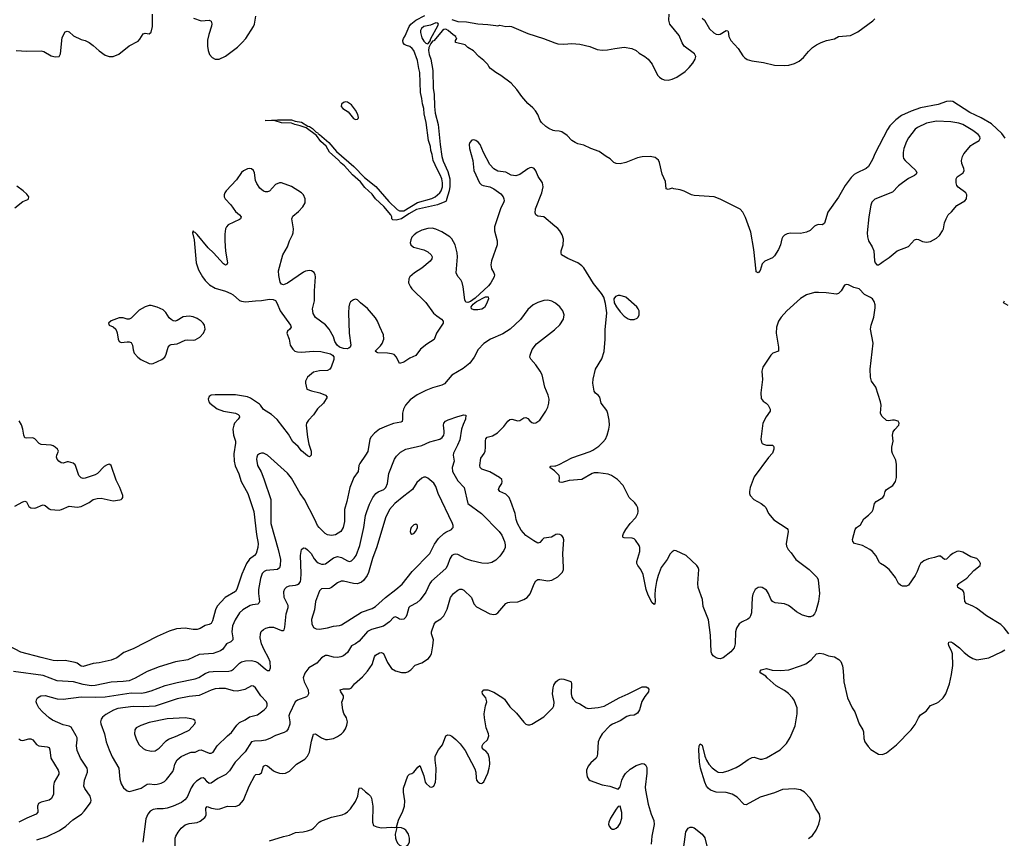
# Model space of a CAD drawing. Header units: inches. Extents: x 884691 to 1028259, y 526745 to 653629.
# Tile 95 of 241: x 924657 to 934485, y 611369 to 619536. Entities that reach past the tile are written whole.
import ezdxf

# ---------------------------------------------------------------- set-up
doc = ezdxf.new("R2010")
doc.units = ezdxf.units.IN
doc.header["$MEASUREMENT"] = 0
doc.layers.add('A9621', color=7, linetype='Continuous')
doc.layers.add('A9631', color=7, linetype='Continuous')

msp = doc.modelspace()

# ---------------------------------------------------------------- linework, layer by layer
at = {"layer": 'A9621', "color": 6}
for points, elevation in [([(924622, 619230), (924730, 619221.8), (924870, 619224.8), (924897.4, 619217.4), (924970, 619174.4), (925010, 619165.1), (925050, 619169.3), (925064.7, 619195.3), (925080.4, 619359.5), (925110, 619414), (925130, 619422), (925150, 619415), (925193.9, 619373.9), (925270, 619337.6), (925310, 619329.3), (925350, 619309), (925390, 619279.3), (925450, 619225), (925510, 619181.4), (925550, 619167.7), (925590, 619168.1), (925647.4, 619192.6), (925750, 619274.5), (925838.4, 619321.6), (925857.8, 619342.2), (925890, 619395.4), (925910, 619402.3), (925950, 619393.6), (925969.1, 619410.9), (925982.2, 619470), (925981.3, 619590)], 2200), ([(926390.9, 619550.9), (926470, 619524.8), (926550, 619530.1), (926570, 619520.3), (926575.4, 619495.4), (926571.3, 619471.3), (926543.6, 619390), (926530.7, 619330.7), (926531.3, 619271.3), (926537.4, 619230), (926550.8, 619190), (926578.6, 619158.6), (926610, 619141.3), (926650, 619142.5), (926710, 619172.4), (926830, 619263.6), (926879.4, 619310), (926913.7, 619350), (926992.3, 619467.7), (927001.9, 619490), (927013.5, 619570)], 2200), ([(930000, 618428.1), (929981.6, 618430), (929938.7, 618450), (929908.3, 618470), (929866.5, 618510), (929852.8, 618530), (929829, 618589), (929806.7, 618626.7), (929778, 618658), (929730, 618699.1), (929670, 618769.8), (929620.9, 618840.9), (929561.6, 618901.6), (929459.5, 618979.5), (929409.6, 619010), (929357.2, 619050), (929339, 619070), (929329.4, 619089.4), (929289, 619130), (929239, 619170), (929185.6, 619225.6), (929130, 619259), (929104, 619284), (929006, 619310), (929008, 619330), (929022, 619350), (929014.8, 619354.8), (929009.3, 619370), (928984.2, 619384.2), (928933.5, 619430), (928910, 619440.4), (928890, 619438.7), (928876.3, 619430), (928790, 619326), (928778.8, 619321.2), (928759.6, 619300.4), (928742, 619258), (928739.1, 619230), (928743, 619190), (928761.3, 619141.3), (928779.7, 619030), (928784.6, 618850), (928792.8, 618792.8), (928796.6, 618670), (928805.1, 618605.1), (928833.6, 618490), (928853.4, 618290), (928871.6, 618170), (928883.5, 618123.5), (928930, 618021.9), (928951.6, 617950), (928950.8, 617870.8), (928944, 617830), (928918.9, 617741.1), (928912.9, 617727.1), (928901.1, 617718.9), (928827.7, 617690), (928617, 617643), (928540.1, 617599.9), (928470, 617548.2), (928416.6, 617536.6), (928381.1, 617541.1), (928372.3, 617550), (928370.7, 617570), (928362, 617590), (928291.6, 617671.6), (928209.9, 617749.9), (928174.8, 617794.8), (928103.5, 617863.5), (928058.7, 617918.7), (927978.2, 617990), (927898.4, 618078.4), (927865.1, 618105.1), (927837.2, 618137.2), (927750, 618215.8), (927716, 618276), (927662.5, 618322.5), (927621, 618381), (927517, 618457), (927457.7, 618477.7), (927402, 618490), (927370, 618502.3), (927270, 618505.8), (927205.7, 618525.7), (927108, 618530), (927230, 618538.4), (927370, 618536), (927405.4, 618525.4), (927470, 618515.2), (927534.7, 618474.7), (927551, 618470), (927579.7, 618450), (927615.7, 618415.7), (927630.1, 618410), (927636.6, 618396.6), (927650, 618391.1), (927742.6, 618310), (927821.2, 618221.2), (927992.9, 618070), (928100.5, 617960.5), (928211.3, 617871.3), (928343.5, 617723.5), (928423.6, 617643.6), (928450, 617628.1), (928490, 617630.8), (928628.7, 617711.3), (928770, 617753.3), (928803.1, 617770), (928850.6, 617809.4), (928863.8, 617830), (928876.6, 617870), (928878.8, 617910), (928870, 617947.6), (928855, 617990), (928824.3, 618044.3), (928785, 618130), (928774.6, 618190), (928762.1, 618230), (928757.5, 618270), (928738.7, 618330), (928713.1, 618510), (928696.2, 618596.2), (928691.6, 618650), (928678.1, 618698.1), (928672.7, 618750), (928658.1, 618810), (928651.1, 619010), (928639.7, 619050), (928629.6, 619130), (928590, 619227.3), (928575, 619250), (928550, 619268.3), (928517.6, 619277.6), (928499, 619290), (928486.3, 619306.3), (928481.2, 619330), (928487, 619350), (928504.8, 619375.2), (928546.1, 619470), (928561.8, 619490), (928609.9, 619530), (928702.5, 619577.5)], 2100), ([(928970, 619538.2), (929030, 619517.8), (929115.9, 619515.9), (929230, 619494), (929330, 619489.3), (929410, 619478.1), (929430, 619476.6), (929450, 619481.3), (929510, 619467), (929550, 619473.2), (929566, 619470), (929730, 619398.5), (929887.3, 619347.3), (930000, 619305.3)], 2100), ([(930000, 617477.9), (929890, 617569.8), (929830, 617574.6), (929809.6, 617589.6), (929803.8, 617610), (929807.2, 617650), (929870.5, 617810), (929881, 617870), (929874.4, 617910), (929832.5, 617972.5), (929810, 618027.3), (929794, 618050), (929770, 618061), (929750, 618058), (929730, 618049.8), (929647.9, 617992.1), (929610, 617978.8), (929564.1, 617984.1), (929510, 618015.4), (929430, 618024.2), (929390, 618047.7), (929351.6, 618091.6), (929286.1, 618210), (929253.6, 618290), (929234.1, 618314.1), (929210, 618332.2), (929190, 618337.3), (929170, 618333.5), (929150, 618311.3), (929145.1, 618290), (929145.6, 618250), (929180.8, 618130), (929188.7, 618030), (929246.3, 617910), (929267.6, 617890), (929282.9, 617882.9), (929350, 617867.8), (929390, 617848.8), (929459.2, 617799.2), (929482.4, 617770), (929491.3, 617750), (929493.6, 617730), (929490, 617718.7), (929455.3, 617650), (929398.1, 617470), (929396.2, 617430), (929422.3, 617330), (929422.3, 617290), (929367, 617130), (929358.7, 617090), (929367.8, 617050), (929391.5, 617010), (929396.4, 616990), (929394, 616970), (929359, 616910), (929337.5, 616882.6), (929202.8, 616757.2), (929156.7, 616723.3), (929130, 616713.5), (929110, 616717.1), (929100.5, 616740.5), (929083.9, 616870), (929073.1, 616913.1), (929059.7, 616939.7), (929030, 616973), (929015.4, 617010), (929025.8, 617170), (929023.5, 617210), (929005.6, 617290), (928970.7, 617350), (928950, 617370.3), (928870, 617419.7), (928810, 617447.8), (928775.6, 617455.6), (928730, 617451.7), (928670, 617435.7), (928625.7, 617414.3), (928593.3, 617390), (928572.9, 617367.1), (928560, 617340), (928556.1, 617310), (928562.1, 617290), (928587.8, 617267.8), (928690, 617240.1), (928730, 617219.1), (928763.9, 617190), (928772.8, 617170), (928771.2, 617150), (928754, 617126), (928670, 617057.7), (928596.8, 617010), (928552.9, 616970), (928540.6, 616950), (928539, 616910), (928557.4, 616870), (928572.7, 616850), (928710, 616715), (928789, 616609), (928820.4, 616580.4), (928866, 616550), (928885.3, 616530), (928885.1, 616525.1), (928883.2, 616510), (928872.3, 616490), (928818.5, 616410), (928794.1, 616345.9), (928720.7, 616299.3), (928656.8, 616250), (928610, 616184.7), (928550, 616158.3), (928490, 616118.7), (928450, 616105.1), (928419.5, 616170), (928395.6, 616195.6), (928370, 616204), (928330, 616209), (928232.6, 616212.6), (928218.2, 616218.2), (928205.6, 616230), (928259.1, 616280.9), (928275.3, 616304.7), (928291.8, 616350), (928290, 616392.2), (928251.3, 616471.3), (928228.5, 616530), (928210, 616561.2), (928130, 616654.6), (928060.6, 616710), (928030, 616741.2), (928010, 616747.7), (927990, 616742.4), (927960.1, 616719.9), (927950, 616702), (927942.8, 616670), (927939.6, 616610), (927947.3, 616407.3), (927963.1, 616290), (927957.6, 616270), (927942.5, 616257.5), (927927.4, 616252.6), (927890, 616255.1), (927850, 616269.7), (927827.4, 616287.4), (927803.9, 616323.9), (927790, 616371.2), (927747.4, 616450), (927710, 616491.6), (927610, 616564.5), (927586.3, 616606.3), (927581.6, 616650), (927600.6, 616730), (927599.5, 616830), (927609.9, 616969.9), (927608.2, 616990), (927595.3, 617015.3), (927571.5, 617030), (927550, 617033.7), (927510, 617026.9), (927490, 617017.7), (927330, 616908.1), (927290, 616892.1), (927270, 616896.3), (927258.2, 616918.2), (927243.2, 616983.2), (927241.3, 617030), (927282.9, 617190), (927330.8, 617270), (927349.4, 617330.6), (927381.3, 617390), (927387.6, 617410), (927391.1, 617450), (927372.6, 617550), (927384.8, 617575.2), (927438.9, 617621.1), (927484.1, 617670), (927505.4, 617710), (927507, 617750), (927489.9, 617789.9), (927469, 617810), (927370, 617872.5), (927270, 617908.4), (927250, 617909.2), (927210, 617893.3), (927150, 617824.9), (927130, 617817.5), (927110, 617817.6), (927090, 617824.5), (927055.1, 617855.1), (927023.4, 617903.4), (927012.6, 617932.6), (927000.6, 618010), (926991.8, 618031.8), (926970, 618049.1), (926950, 618051.8), (926930, 618048), (926890, 618028), (926870, 618012.1), (926822.1, 617937.9), (926716.8, 617830), (926704, 617810), (926698.4, 617790), (926699.2, 617770), (926708.1, 617748.1), (926764.1, 617690), (926810, 617621.2), (926851.1, 617590), (926866.7, 617570), (926860.6, 617550), (926850, 617542.2), (926737.7, 617490), (926720.2, 617470), (926711.7, 617450), (926704.3, 617395.7), (926703.9, 617330), (926712, 617228), (926728.8, 617131.2), (926730.1, 617109.9), (926725.1, 617094.9), (926710, 617087.1), (926690, 617100.9), (926591.9, 617210), (926539.8, 617259.8), (926430, 617392.6), (926410, 617413), (926397.6, 617417.6), (926390, 617429), (926382.4, 617410), (926400, 617340), (926418.6, 617110), (926442.1, 617042.1), (926482.7, 616970), (926510, 616934), (926551.5, 616891.5), (926610, 616858.4), (926710, 616829.1), (926764.2, 616804.2), (926789.6, 616789.6), (926850, 616736.2), (926870, 616727.3), (926910, 616722.5), (927010, 616732.8), (927070, 616733.2), (927150, 616749.4), (927186, 616746), (927210, 616734), (927226.2, 616706.2), (927256.5, 616630), (927361.1, 616490), (927366.4, 616470), (927353, 616450), (927330.4, 616430), (927324.2, 616410), (927348.1, 616350), (927355.6, 616290), (927382.2, 616250), (927404.9, 616230), (927430, 616222.3), (927470, 616219.1), (927588.9, 616228.9), (927664.8, 616224.8), (927761, 616201), (927780.5, 616190), (927793, 616173), (927794.1, 616145.9), (927766, 616070), (927752, 616048), (927730, 616035.6), (927650, 616033.9), (927590, 616018.6), (927528.8, 615970), (927508.7, 615931.3), (927508.8, 615910), (927523.5, 615850), (927570, 615832), (927654.6, 615814.6), (927710.6, 615790), (927726.3, 615770), (927690, 615708.7), (927630, 615654.4), (927590, 615594.7), (927540.8, 615539.2), (927521.2, 615510), (927516.9, 615490), (927530.6, 615370), (927542.5, 615302.5), (927566.9, 615230), (927565.8, 615190), (927550, 615174.2), (927530, 615184.3), (927470, 615235.8), (927436.6, 615276.6), (927385, 615325), (927342, 615402), (927226.1, 615546.1), (927170, 615595.8), (927090, 615647.4), (927062.4, 615690), (927050, 615701.3), (926961, 615761), (926930, 615774.1), (926810, 615792.2), (926610, 615794.9), (926570, 615789.9), (926550, 615777.7), (926538.2, 615750), (926544.2, 615724.2), (926556.1, 615710), (926630, 615654.8), (926690.6, 615629.4), (926811.2, 615611.2), (926837.6, 615597.6), (926846.5, 615586.5), (926849.7, 615570), (926839.2, 615550), (926802.8, 615510), (926793.1, 615490), (926785.1, 615450), (926791.2, 615390), (926810.9, 615330), (926812.9, 615310), (926794.3, 615205.7), (926798, 615130), (926806.7, 615086.7), (926843.7, 615003.7), (926868.6, 614928.6), (926935, 614810), (926993.4, 614630), (927021.4, 614401.4), (927039.1, 614310), (927035, 614270), (927018.3, 614210), (927000.8, 614190), (926950, 614153.2), (926920.6, 614110), (926874.6, 614005.4), (926824.1, 613855.9), (926810, 613830.4), (926708.7, 613771.3), (926630, 613684.8), (926612, 613648), (926581.4, 613538.6), (926567.6, 613512.4), (926550, 613503.1), (926510, 613493.6), (926457.1, 613462.9), (926430, 613452.9), (926390, 613453.7), (926310, 613467), (926222.6, 613457.4), (926150, 613435.8), (926030, 613383.2), (925790, 613259.6), (925696.3, 613223.7), (925626, 613170), (925570, 613145.9), (925450, 613120.8), (925390, 613113.4), (925290, 613081.5), (925270, 613087.5), (925230, 613116.9), (925210, 613123.5), (925110, 613141.9), (925030, 613139.5), (924990, 613143.7), (924870, 613171.4), (924667.1, 613227.1), (924550, 613289)], 2200), ([(924610, 617660.1), (924690, 617720.8), (924737.4, 617742.6), (924746, 617750), (924747.9, 617770), (924730, 617795), (924691.3, 617830), (924630, 617874.1)], 2200), ([(930000, 616710.4), (929968.4, 616728.4), (929930, 616736.9), (929890, 616734.3), (929830, 616714.8), (929781.6, 616690), (929730, 616644.9), (929656, 616544), (929551.9, 616450), (929478.2, 616401.8), (929356.1, 616350), (929290, 616307), (929233.4, 616246.6), (929192.7, 616170), (929150.6, 616109.4), (929083.1, 616056.9), (928970, 615989.9), (928895.9, 615904.1), (928870, 615890.8), (928776.9, 615863.1), (928710, 615836.5), (928626, 615794), (928555, 615745), (928508.3, 615691.7), (928487, 615650), (928477.9, 615610), (928479.1, 615550), (928473.8, 615526.2), (928460.2, 615519.8), (928390, 615506), (928318.8, 615481.2), (928250, 615449.5), (928197.8, 615410), (928166, 615374), (928153, 615350), (928131, 615229), (928109.1, 615190), (928051, 615110), (928043.3, 615090), (928036, 615030), (927991.6, 614968.4), (927951, 614869), (927923.6, 614730), (927898.8, 614650), (927898, 614530), (927885.1, 614470), (927863.7, 614430), (927810, 614396.3), (927770, 614389.1), (927730, 614396.5), (927706.9, 614410), (927646, 614470), (927631, 614491), (927604.7, 614550), (927500.4, 614750), (927458, 614810), (927370, 614962.2), (927330, 615011.1), (927130, 615192.2), (927090, 615210.4), (927070, 615211.5), (927050, 615205), (927032.6, 615190), (927024.2, 615170), (927022.5, 615150), (927031.9, 615090), (927066.2, 615026.2), (927095.5, 614955.5), (927163.9, 614750), (927165.1, 614510), (927238.4, 614250), (927259.8, 614150), (927256.6, 614090), (927250, 614068.1), (927229.2, 614050.8), (927118.4, 614041.6), (927095.9, 614030), (927078.7, 614010), (927059.7, 613960.3), (927041.2, 613850), (927041, 613810), (927051.1, 613730), (927045.7, 613714.3), (927034, 613706), (926981.1, 613698.9), (926956.4, 613690), (926885.8, 613650), (926850, 613617.1), (926806.4, 613550), (926780.3, 613490), (926774.2, 613430), (926786.1, 613370), (926785.2, 613350), (926765.9, 613330), (926721.8, 613310), (926684.2, 613255.8), (926661.2, 613238.8), (926590, 613212), (926450, 613201.1), (926336.3, 613150), (926212.1, 613127.9), (926050, 613080.7), (925930, 613032.3), (925810, 612965), (925750, 612941.3), (925690, 612932.9), (925570, 612927.2), (925410, 612892.2), (925370, 612889.6), (925290, 612904.7), (925192.8, 612930), (925030, 612941.6), (924890, 612993.1), (924594, 613034)], 2300), ([(930000, 614392.9), (929965.8, 614374.3), (929890, 614362.3), (929871.9, 614348.1), (929850, 614319.8), (929830, 614313.9), (929790, 614335.4), (929710.6, 614390.6), (929663.5, 614443.5), (929624.6, 614510), (929612.1, 614550), (929601.9, 614610), (929560.3, 614730), (929541.5, 614770), (929510, 614801.7), (929450.7, 614830), (929437.2, 614850), (929443.6, 614870), (929470.8, 614910), (929474.6, 614930), (929468.3, 614950), (929445.8, 614970), (929350, 615024.7), (929270.3, 615050.3), (929253.6, 615070), (929251.7, 615090), (929258.8, 615161.2), (929293.1, 615206.9), (929303.3, 615230), (929308, 615270), (929306.4, 615333.6), (929310, 615353.6), (929322.9, 615370), (929375.8, 615384.2), (929425.7, 615414.3), (929490, 615478.8), (929530, 615531.9), (929550, 615548.8), (929570, 615551.7), (929630, 615533.7), (929650, 615536.7), (929690, 615564.8), (929710, 615566.1), (929730, 615557.4), (929750, 615532.5), (929770, 615518.2), (929790, 615511.9), (929810, 615514.4), (929850, 615540.1), (929910.2, 615629.8), (929929.2, 615670), (929939.2, 615710), (929940.7, 615750), (929933.1, 615790), (929899.9, 615870), (929873.8, 615993.8), (929854.1, 616030), (929810, 616092.7), (929757.7, 616150), (929750.9, 616170), (929751.4, 616190), (929774, 616246), (929816.4, 616303.6), (929997, 616443), (930000, 616445.7)], 2300), ([(924830, 611354.9), (924930, 611387.3), (925054.3, 611445.7), (925118.9, 611490), (925187.2, 611552.8), (925274.4, 611610), (925302, 611638), (925353.8, 611710), (925365.8, 611730), (925370.8, 611749.2), (925359.2, 611790), (925306.6, 611866.6), (925298, 611890), (925304.2, 611950), (925332.7, 612030), (925335.4, 612050), (925330.7, 612070), (925319.1, 612090), (925263.6, 612170), (925230, 612246.5), (925225.4, 612290), (925232.6, 612350), (925230.4, 612370), (925221.8, 612390), (925170, 612476.5), (925150, 612487.1), (925090, 612502.4), (924986, 612546), (924950, 612570.1), (924885.3, 612630), (924847.6, 612670), (924828, 612710), (924823.3, 612730), (924824.6, 612750), (924836.4, 612770), (924869.4, 612790.6), (924910, 612794.3), (925030, 612760.1), (925090, 612756.2), (925270, 612780.8), (925410, 612775.9), (925510, 612779.1), (925770, 612821.5), (925870, 612817.7), (925910, 612822.3), (925970, 612839.1), (926110, 612893.3), (926230, 612922.8), (926410, 612958.6), (926445.8, 612974.2), (926510, 613012.8), (926550, 613028.6), (926590, 613033.6), (926743.5, 613036.5), (926770, 613042.3), (926790, 613055.3), (926850, 613117.6), (926870.5, 613129.5), (926910, 613139.7), (926970, 613142.6), (927010, 613134), (927038.4, 613118.4), (927110, 613055.2), (927130, 613043.1), (927150, 613042.8), (927159.9, 613070), (927156.5, 613130), (927142.2, 613170), (927096.5, 613250), (927071.3, 613310), (927056.6, 613370), (927060.5, 613410), (927069.2, 613430.8), (927090, 613453.7), (927113.4, 613466.6), (927150, 613476.5), (927190, 613474.7), (927270, 613442.3), (927290, 613442.5), (927298, 613450), (927305.4, 613474.6), (927318.6, 613610), (927337, 613670), (927337.8, 613690), (927296.1, 613770), (927292.4, 613830), (927302.3, 613857.7), (927322.3, 613877.7), (927350, 613889), (927410, 613894.6), (927430, 613900.6), (927447.6, 613912.4), (927459.3, 613930), (927464.7, 613950), (927468.2, 614010), (927459.5, 614190), (927470.1, 614249.9), (927490, 614268.4), (927510, 614262.2), (927530, 614247.8), (927565.7, 614210), (927596.9, 614156.9), (927615.2, 614135.2), (927637.9, 614117.9), (927670, 614105.1), (927690, 614103.2), (927710, 614107.5), (927790, 614167.9), (927830, 614180), (927870, 614169.2), (927930, 614135.9), (927950, 614131.4), (927970, 614137.8), (927996.3, 614163.7), (928014.5, 614190), (928051.2, 614288.8), (928092.4, 614470), (928110, 614590.7), (928120.9, 614630), (928150, 614701.9), (928182.6, 614770), (928211.1, 614808.9), (928234.3, 614825.7), (928292, 614848), (928311.6, 614870), (928327.7, 614910), (928342.2, 615010), (928398.9, 615150), (928418.7, 615181.3), (928459.2, 615220.8), (928510, 615251.7), (928670, 615287.8), (928750, 615322.9), (928850.1, 615349.9), (928873, 615367), (928889.4, 615390.6), (928895.2, 615410), (928894.7, 615430), (928886, 615490), (928890.9, 615510), (928907.3, 615530), (928935.2, 615544.8), (929030, 615577.5), (929090, 615594.4), (929110.7, 615590.7), (929106, 615550), (929082.9, 615497.1), (929068.9, 615451.1), (929050, 615345.6), (929028.8, 615290), (928987.8, 615210), (928985.6, 615190), (928995.2, 615130), (928973.1, 615070), (928976.9, 615030), (929030, 614936.8), (929093.5, 614870), (929131.5, 614710), (929267.4, 614610), (929442.8, 614430), (929470, 614393.8), (929496.6, 614330), (929503.7, 614296.3), (929502.3, 614270), (929490, 614238.8), (929450, 614184.3), (929410, 614143.9), (929370, 614121), (929328, 614112), (929270, 614112.8), (929170, 614137.7), (929110, 614157.1), (929030, 614201.2), (929010, 614205), (928990, 614201.8), (928972.2, 614190), (928950, 614155.9), (928928.1, 614091.9), (928910, 614060.2), (928766.6, 613933.4), (928751.1, 613910), (928710, 613823.9), (928653.1, 613746.9), (928620.5, 613719.5), (928550, 613680.4), (928542.3, 613670), (928523, 613597), (928510, 613575), (928490, 613556.3), (928469.4, 613550.6), (928450, 613553.9), (928430, 613570.1), (928410, 613577.8), (928390, 613572.5), (928349.8, 613530.2), (928290, 613486.4), (928168.9, 613451.1), (928128.5, 613431.5), (928044.6, 613335.4), (928010.6, 613309.4), (927969, 613290), (927930, 613223.7), (927890, 613188.9), (927862.2, 613177.8), (927830, 613172.5), (927790, 613177.1), (927730, 613192.7), (927710, 613191.5), (927671, 613170), (927623, 613117), (927542.6, 613070), (927503.2, 613016.8), (927487.9, 612970), (927496.4, 612930), (927535.1, 612850), (927540.7, 612810), (927531.4, 612790), (927519.1, 612780.9), (927430, 612747.6), (927407.3, 612730), (927349, 612610), (927345.4, 612590), (927354.8, 612530), (927353, 612507), (927338.6, 612461.4), (927320.9, 612439.1), (927295.7, 612424.3), (927210, 612395.1), (927155, 612365), (927110, 612348.1), (927070, 612340.5), (927000.7, 612339.3), (926971.7, 612330), (926907.6, 612230), (926809.3, 612130), (926750, 612040.8), (926714.2, 612005.8), (926634.4, 611965.6), (926570, 611918.5), (926550, 611916.8), (926530, 611932.6), (926510, 611958.4), (926490, 611970.8), (926470, 611967.3), (926422.6, 611937.4), (926391.2, 611908.8), (926370, 611873.8), (926330, 611779.1), (926306.9, 611753.1), (926273.1, 611726.9), (926190, 611688.6), (926130, 611667.9), (926090, 611661.4), (926030, 611663), (925990, 611655.1), (925961.1, 611638.9), (925937, 611610), (925916.2, 611563.8), (925885.4, 611330)], 2400), ([(924610, 614683.5), (924690, 614726.7), (924710, 614732.6), (924724.8, 614724.8), (924750, 614677.7), (924770, 614665.4), (924810, 614661.5), (924830, 614667.7), (924870, 614690.8), (924890, 614696), (924910, 614689), (924950, 614656.1), (924965.6, 614650), (925050, 614644.1), (925076.2, 614650), (925150, 614684.1), (925230, 614673.8), (925270, 614679.3), (925350, 614718.6), (925392.1, 614747.9), (925430, 614760.6), (925470, 614763.3), (925590, 614736.6), (925655.7, 614744.3), (925671.1, 614748.9), (925680.9, 614759.1), (925687.5, 614770), (925687.4, 614790), (925655.9, 614870), (925620.8, 614940.7), (925570, 615087.7), (925557, 615097), (925550, 615100.2), (925530, 615095.6), (925501.4, 615078.6), (925432.7, 615010), (925410, 614994.2), (925310, 614962.1), (925290, 614958.4), (925270, 614963.7), (925246.8, 614990), (925218.1, 615078.1), (925210, 615094.8), (925192.1, 615112.1), (925146, 615126), (925130, 615126.1), (925090, 615113.3), (925070, 615113.9), (925047.5, 615130), (925032.8, 615150), (925025.2, 615170), (925027.5, 615192.5), (925045.6, 615230), (925033.5, 615250), (925010, 615269.8), (924990, 615284.4), (924970, 615291.2), (924870, 615297.6), (924850, 615308.4), (924810, 615354), (924790, 615364.2), (924730, 615360.2), (924710, 615364.5), (924697.5, 615390), (924687.1, 615450), (924674, 615494), (924652.7, 615532.7)], 2200), ([(930000, 615030.9), (929995.5, 615035.5), (929947.6, 615070), (929959.7, 615080.3), (930000, 615084.9)], 2200), ([(926208.2, 611270), (926209.5, 611370.5), (926214.8, 611390), (926239.3, 611430), (926269.8, 611470.2), (926310, 611502.2), (926350, 611515.9), (926430, 611526.1), (926458.8, 611541.2), (926504, 611576), (926513.5, 611586.5), (926518.3, 611601.7), (926516.7, 611670), (926530, 611687), (926573.4, 611670), (926630, 611660.8), (926656.2, 611663.8), (926730, 611688.7), (926810, 611686.5), (926850, 611703.8), (926891, 611750), (926948.1, 611890), (927003.7, 611996.3), (927014.3, 612005.7), (927050, 612009.7), (927070, 612021.6), (927091.6, 612088.4), (927103.4, 612096.6), (927110, 612098.7), (927130, 612091.4), (927190, 612042.5), (927210, 612031.9), (927250, 612020.1), (927283.3, 612016.7), (927310, 612019.4), (927350, 612038.9), (927418.9, 612110), (927502.2, 612157.8), (927531.7, 612188.3), (927550.6, 612229.4), (927570, 612337.6), (927590, 612408.1), (927610, 612410.1), (927670, 612369.7), (927710, 612355.1), (927730, 612353), (927790, 612364.6), (927830, 612384.3), (927869.2, 612410.8), (927890.4, 612430), (927910, 612460.7), (927923.4, 612496.6), (927928.1, 612530), (927919.3, 612570), (927894.2, 612614.2), (927881.5, 612650), (927873.8, 612726.2), (927889.9, 612770), (927889.1, 612790), (927861.7, 612830), (927854.5, 612850), (927890, 612859.9), (927950, 612861.6), (927969.4, 612870.6), (927998.4, 612910), (928079.1, 612980.9), (928130, 613036.6), (928176.6, 613103.4), (928199.5, 613180.5), (928210, 613194.8), (928250, 613218.9), (928270, 613221.9), (928290, 613213.9), (928330, 613122.2), (928370, 613062.1), (928410, 613038.7), (928470, 613022), (928510, 613023), (928532.8, 613030), (928561.7, 613050), (928603.2, 613096.8), (928670, 613120.3), (928736.9, 613163.1), (928755.3, 613184.7), (928766.2, 613210), (928782, 613290), (928786.7, 613350), (928769, 613410), (928768, 613430), (928796, 613504), (928811.1, 613528.9), (928862.4, 613557.6), (928889.9, 613590), (928923.6, 613656.4), (928957.4, 613770), (928988.8, 613810), (929030, 613845.9), (929050, 613855.5), (929070, 613855.5), (929090, 613844.1), (929167.2, 613770), (929188.9, 613708.9), (929217.2, 613677.2), (929350, 613609.4), (929390, 613601.3), (929410, 613606), (929430, 613618.2), (929510, 613710.9), (929530, 613720.5), (929550, 613723.7), (929630, 613726.7), (929689.2, 613750.8), (929723.5, 613770), (929752.7, 613807.3), (929791.6, 613908.4), (929810, 613939), (929830, 613949.4), (929850, 613951.3), (929930, 613938.7), (929970, 613945.5), (930000, 613961)], 2300), ([(927150, 611342.6), (927290, 611388.2), (927350, 611400.9), (927410, 611426.6), (927486.3, 611433.7), (927530, 611443.5), (927570, 611458), (927590, 611471.4), (927647.3, 611530), (927661.8, 611538.2), (927770, 611578.2), (927876.3, 611603.7), (927904.5, 611615.5), (927930, 611632.8), (927958.7, 611661.3), (928010, 611737.4), (928033.2, 611790), (928043.3, 611856.7), (928050, 611872.2), (928070, 611869.1), (928110, 611831.1), (928140.3, 611810), (928159.6, 611790), (928170.1, 611770.1), (928182, 611690), (928180.2, 611530), (928190, 611497.6), (928222.8, 611482.8), (928270, 611473), (928370, 611479.5), (928403.1, 611476.9), (928419, 611481), (928439.8, 611550), (928481.5, 611638.5), (928499.4, 611690), (928501.5, 611741.5), (928488.9, 611830), (928488.9, 611870), (928530, 611990.7), (928549.7, 612010.3), (928570, 612016.4), (928590, 612030.3), (928630, 612078.4), (928650, 612094), (928659.4, 612079.4), (928691.9, 611991.9), (928705.2, 611930), (928714.1, 611914.1), (928750, 611882.3), (928770, 611878.7), (928789.8, 611890.2), (928806.2, 611930), (928811.8, 611970), (928814.5, 612070), (928804, 612150), (928806, 612190), (928836.9, 612250), (928879, 612301), (928909.8, 612390.2), (928930, 612400.4), (928950, 612397), (928970, 612387.2), (929010, 612354.6), (929053.4, 612310), (929104.2, 612244.2), (929202, 612062), (929210.3, 612030), (929212.1, 611972.1), (929218.4, 611950), (929230, 611930.7), (929250, 611918), (929270, 611916.3), (929278.3, 611921.7), (929290, 611931), (929330, 612017.3), (929344.8, 612070), (929348.9, 612110), (929345.8, 612165.8), (929331.8, 612211.8), (929310, 612237), (929289.3, 612250), (929272.3, 612272.3), (929272, 612290), (929284.5, 612310), (929327.1, 612352.9), (929339.3, 612390), (929338.2, 612410), (929314.6, 612470), (929295.6, 612570), (929295.1, 612610), (929307.1, 612690), (929319.1, 612730), (929309.7, 612770), (929275.8, 612810), (929273.3, 612830), (929291, 612849), (929330, 612851.3), (929390, 612828.5), (929481.3, 612770), (929496.2, 612756.2), (929550, 612681.6), (929617.1, 612617.1), (929690, 612528.5), (929710, 612508.9), (929730, 612501.3), (929750, 612501.2), (929770, 612507.3), (929890, 612580.3), (929978, 612670), (929988.1, 612691.9), (929992.1, 612727.9), (929975.4, 612810), (929981.7, 612870), (929990, 612895.8), (930000, 612912.3)], 2200), ([(924650, 612361.5), (924670, 612348.2), (924690, 612345.2), (924750, 612360.7), (924770, 612361.8), (924790, 612352.8), (924825.3, 612305.3), (924848.2, 612290), (924930, 612281.9), (924950, 612273.6), (924957.7, 612250), (924968.1, 612168.1), (925042.8, 612050), (925048.9, 612030), (925047.6, 612010), (925002.5, 611930), (924995.1, 611890), (924996, 611810), (924973.6, 611766.4), (924950, 611749.1), (924870, 611729.5), (924844.8, 611715.2), (924834.1, 611690), (924837, 611630), (924821.5, 611610), (924730, 611570.6), (924650, 611529.7)], 2300)]:
    msp.add_lwpolyline(points, dxfattribs=dict(at, elevation=elevation))
for points, elevation in [([(928810, 619505.1), (928757.9, 619482.1), (928690.6, 619470), (928667.7, 619450), (928659.6, 619430), (928659, 619410), (928670, 619356.3), (928690, 619322.6), (928710, 619300.5), (928730, 619296), (928739.3, 619300.7), (928755.3, 619324.7), (928762.7, 619350), (928830, 619474), (928836.4, 619490), (928830, 619502)], 2100), ([(927910, 618715.7), (927890, 618710.6), (927870, 618692.1), (927867.1, 618670), (927884.2, 618650), (927935.4, 618615.4), (927990, 618551.5), (928010, 618542), (928030, 618543.7), (928036.9, 618550), (928038.2, 618561.8), (928032.2, 618590), (928010, 618634.5), (927970, 618687), (927930, 618712.4)], 2200), ([(929230, 616640.2), (929190, 616640.8), (929166, 616650), (929164, 616670), (929182.5, 616697.5), (929216.9, 616723.1), (929308.2, 616771.8), (929332.3, 616772.3), (929336.4, 616750), (929317, 616703), (929295.4, 616664.6), (929270, 616647.4)], 2200), ([(925950, 616685.6), (925908.3, 616671.7), (925850, 616637), (925770, 616559.4), (925750.6, 616549.4), (925730, 616549.9), (925690, 616563), (925650, 616561.1), (925570, 616532.8), (925544.6, 616510), (925550.4, 616490), (925590, 616473.4), (925616.1, 616450), (925631.5, 616411.4), (925638.9, 616350), (925650, 616326.5), (925670, 616316.1), (925730, 616321.8), (925750, 616321.3), (925770, 616314.2), (925784.3, 616290), (925790, 616242.4), (925800.9, 616210), (925835, 616170), (925866.3, 616146.3), (925950, 616105.9), (925970, 616101.1), (925990, 616104.4), (926075.1, 616144.9), (926105.2, 616170), (926119.6, 616200.4), (926140.1, 616270), (926156.8, 616290), (926170, 616296.1), (926230, 616303.4), (926310, 616337.2), (926330, 616341), (926390, 616337.6), (926410, 616341.7), (926455.9, 616370), (926492.6, 616410), (926509.1, 616450), (926501.9, 616490), (926489.1, 616510), (926468.1, 616530), (926430, 616555.2), (926390, 616571.2), (926350, 616577.5), (926290, 616570.9), (926230, 616534.5), (926210, 616529.9), (926190, 616533.2), (926170, 616544), (926150, 616562.5), (926115.1, 616615.1), (926090, 616640.2), (926030, 616667.1), (925970, 616684.2)], 2200), ([(928690, 614971.7), (928670, 614962.5), (928622.8, 614917.2), (928577.6, 614850), (928490, 614783.9), (928402.9, 614710), (928350, 614650), (928310, 614566.2), (928222.5, 614277.5), (928179.5, 614160.5), (928138.3, 614021.7), (928124.6, 613990), (928090, 613941.3), (928070, 613923.1), (928030, 613908.7), (927990, 613911.1), (927890, 613933.9), (927866.8, 613933.2), (927830, 613917.7), (927770, 613870.5), (927750, 613860.9), (927670, 613857.5), (927650, 613838.8), (927610.3, 613730), (927600.6, 613650), (927570.4, 613550.4), (927572.3, 613510), (927590, 613473.5), (927617.3, 613457.3), (927650, 613454.7), (927730, 613468.9), (927790, 613486.2), (927850, 613493), (927870, 613499.4), (928070, 613624.5), (928176.7, 613663.3), (928210, 613680.7), (928310, 613770.6), (928413.3, 613850), (928475.4, 613904.6), (928573.9, 614030), (928750.1, 614209.9), (928796.4, 614303.6), (928838.6, 614361.4), (928890, 614410.1), (928910, 614423.9), (928968.4, 614450), (928978.1, 614461.9), (928983.1, 614470), (928983.7, 614490), (928976.8, 614510), (928834.2, 614810), (928810, 614878), (928790, 614910.8), (928730, 614963.6), (928710, 614971.6)], 2500), ([(928610, 614502.5), (928590, 614496.8), (928565.4, 614470), (928557.5, 614450), (928556, 614430), (928560.9, 614410), (928570, 614402.8), (928590, 614411.2), (928610, 614432.2), (928628.3, 614468.3), (928628.4, 614490)], 2600), ([(926970, 612889.6), (926906.1, 612853.9), (926830, 612835.6), (926790, 612839.4), (926710, 612863.2), (926650, 612864.5), (926610, 612858.7), (926570, 612846), (926450, 612793.6), (926350, 612784.1), (926230, 612761.9), (926010, 612687.8), (925890, 612679.5), (925790, 612684.6), (925637.4, 612662.6), (925593.6, 612646.4), (925517.1, 612602.9), (925483.3, 612576.7), (925470, 612557.3), (925464.6, 612530), (925468, 612510), (925503.8, 612410), (925521.8, 612330), (925551.2, 612250), (925581.5, 612181.5), (925646.1, 612070), (925658.1, 611958.1), (925670, 611911.6), (925693.3, 611873.3), (925730, 611841.6), (925750, 611834.5), (925790, 611845.1), (925870, 611868), (925930, 611907.4), (925950, 611911.3), (926005.6, 611905.6), (926030, 611908.4), (926070, 611919.9), (926103.2, 611936.8), (926124.1, 611955.9), (926186.2, 612033.8), (926197.1, 612062.9), (926204.2, 612110), (926228.5, 612151.5), (926270, 612184.3), (926341.3, 612218.7), (926370, 612227.2), (926410, 612229.8), (926450, 612249.8), (926470, 612251.3), (926550, 612219.3), (926570, 612218.9), (926590, 612228.9), (926628.5, 612291.5), (926730, 612390.1), (926770, 612423.1), (926823.5, 612496.5), (926850, 612524.8), (926908.1, 612551.9), (926950, 612579.4), (927030, 612601.8), (927097.6, 612650), (927116.4, 612670), (927125.9, 612690), (927128, 612710), (927121.7, 612730), (927062.6, 612790), (927010.2, 612870), (926990, 612885.8)], 2500), ([(926310.2, 612570.2), (926130, 612560.5), (925950, 612524.2), (925865.1, 612494.9), (925820.5, 612470), (925805.7, 612450), (925803.5, 612410), (925822.1, 612350), (925850, 612302.9), (925890, 612264.2), (925913, 612253), (925970, 612237.5), (926010, 612243), (926050, 612268.1), (926119.2, 612340.8), (926141.5, 612358.5), (926230, 612389.6), (926350, 612447.8), (926404.9, 612510), (926413.7, 612530), (926404.2, 612544.2), (926393.4, 612553.4), (926370, 612562.4)], 2600), ([(928422, 611478), (928405.2, 611410), (928407.3, 611370), (928414.4, 611350), (928430, 611321.1), (928450, 611299), (928470, 611289.2), (928510, 611288.1), (928534.6, 611305.4), (928546.6, 611330), (928549.8, 611370), (928538.8, 611410), (928510, 611449.7), (928490, 611463.5), (928468.1, 611471.9)], 2200)]:
    msp.add_lwpolyline(points, close=True, dxfattribs=dict(at, elevation=elevation))
at = {"layer": 'A9631', "color": 6}
for points, elevation in [([(930000, 619305.3), (930030, 619294.2), (930087.9, 619292.1), (930170, 619300.3), (930248, 619292), (930349.7, 619270.3), (930420.5, 619240.5), (930470, 619233.2), (930524.1, 619235.9), (930597.2, 619250), (930690, 619261), (930767.7, 619250), (930810, 619227.5), (930841.5, 619201.4), (930896, 619170), (930930, 619142.6), (930970, 619091.3), (931023.8, 618983.8), (931042, 618962), (931065.9, 618945.9), (931090, 618936.8), (931130, 618933), (931170, 618941.5), (931217.2, 618962.8), (931299, 619021), (931340.3, 619059.7), (931376.2, 619103.8), (931398.7, 619141.3), (931404.9, 619170), (931394, 619194), (931290, 619272.2), (931270, 619305), (931239.2, 619379.2), (931146.9, 619490), (931136.9, 619530), (931139.5, 619590)], 2100), ([(931470, 619550.2), (931491.5, 619530), (931543.6, 619443.6), (931585.7, 619405.7), (931610, 619392.3), (931630, 619388.2), (931650, 619391.6), (931710, 619427), (931725.2, 619425.2), (931730, 619418), (931736.8, 619370), (931755.7, 619330), (931829.6, 619250), (931876.6, 619176.6), (931896, 619156), (931920, 619140), (931964.8, 619124.8), (932082.6, 619110), (932190, 619082.9), (932290, 619079.6), (932335.8, 619084.2), (932390, 619099.6), (932436.9, 619123.1), (932479.7, 619160.3), (932530, 619220.1), (932570, 619258.5), (932610, 619286.7), (932656.4, 619310), (932710, 619328.8), (932790, 619343.7), (932832, 619370), (932950, 619378.2), (933023.3, 619416.7), (933173.8, 619526.2), (933194, 619546)], 2100), ([(934494.9, 618354.9), (934461.8, 618401.8), (934356.3, 618496.3), (934255.8, 618555.8), (934141.7, 618610), (933970, 618718.6), (933950, 618722.2), (933910, 618719.9), (933825, 618690), (933650, 618655.5), (933556.3, 618623.7), (933460.2, 618579.8), (933403.2, 618536.8), (933343.3, 618476.7), (933318, 618442), (933195.1, 618204.9), (933170, 618142.9), (933129.3, 618070), (933107.3, 618050), (933010, 618006.3), (932988, 617992), (932956.9, 617963.1), (932897.1, 617882.9), (932830, 617766.4), (932724.7, 617615.3), (932690, 617507.3), (932670, 617489.6), (932630, 617491.5), (932610, 617486), (932590, 617474.7), (932546.1, 617433.9), (932510, 617416.3), (932450, 617403.5), (932350, 617407.4), (932318.7, 617401.3), (932292.7, 617387.3), (932274.9, 617370), (932263.8, 617350), (932250.4, 617290), (932230, 617242), (932190, 617179), (932170, 617159), (932094.4, 617125.6), (932070, 617102), (932050, 617035.3), (932030, 617009.2), (932010, 617022), (932008.8, 617028.8), (931984.9, 617244.9), (931956.8, 617416.8), (931902.1, 617562.1), (931875.4, 617615.4), (931847.4, 617647.4), (931650, 617745.1), (931588.2, 617768.2), (931390, 617782.4), (931361.7, 617790), (931290, 617824.8), (931250, 617838.6), (931188.2, 617848.2), (931170, 617855.1), (931130, 617843.5), (931110, 617849.5), (931103, 617923), (931070, 617995.6), (931044.6, 618110), (931033.9, 618133.9), (931000.4, 618160.4), (930950.7, 618170.7), (930870, 618168.9), (930823.2, 618156.8), (930709, 618110), (930650, 618098.4), (930610, 618102), (930588, 618110), (930550, 618148.7), (930509.7, 618170), (930441, 618221), (930359, 618250), (930290, 618282.9), (930230, 618297.3), (930202.4, 618310), (930170, 618331.2), (930121.5, 618381.5), (930070, 618415.8), (930043.7, 618423.7), (930000, 618428.1)], 2100), ([(930000, 615084.9), (930010, 615086), (930042.9, 615097.1), (930170, 615165.7), (930350, 615227.9), (930378.3, 615241.7), (930437.5, 615282.5), (930479.6, 615320.4), (930504, 615350), (930521.8, 615390), (930538.7, 615450), (930543.2, 615490), (930540.3, 615540.3), (930527.3, 615607.3), (930516.5, 615636.5), (930462.6, 615710), (930448.1, 615770), (930432.8, 615790), (930406.2, 615810), (930391.4, 615830), (930379.2, 615910), (930382, 615950), (930403.2, 616050), (930467.1, 616152.9), (930492.9, 616227.1), (930502.1, 616350), (930502.8, 616442.8), (930516.9, 616610), (930506, 616706), (930487, 616767), (930463.7, 616803.7), (930384.2, 616904.2), (930290, 617060.8), (930270, 617081.8), (930229.1, 617109.1), (930130, 617152.1), (930066.9, 617190), (930060.7, 617210), (930062.6, 617230), (930081.7, 617290), (930086.5, 617346.5), (930073.2, 617390), (930050, 617428.8), (930030, 617452.8), (930000, 617477.9)], 2200), ([(934531.1, 613410), (934483.9, 613470), (934450, 613503.1), (934306.3, 613590), (934206.3, 613666.3), (934170, 613685.7), (934107.6, 613710), (934091.7, 613731.7), (934086.3, 613810), (934079.3, 613830), (934070, 613842.6), (934022, 613870), (934019.8, 613890), (934030, 613910.3), (934110, 613965.7), (934179.8, 614040.2), (934243.7, 614090), (934246.6, 614110), (934238, 614130), (934210, 614159.3), (934150, 614178), (934070, 614222.2), (934030, 614234), (934010, 614229.7), (933970, 614209.1), (933944.1, 614190), (933910, 614153.1), (933890, 614149.7), (933850, 614183.5), (933830, 614182.4), (933790, 614168.9), (933730, 614158), (933683.7, 614136.3), (933649.2, 614110.8), (933634.4, 614085.6), (933614.7, 614030), (933594.7, 613990), (933530, 613895.1), (933510, 613884.4), (933470, 613884.6), (933450, 613893.3), (933430.6, 613910.6), (933398, 613970), (933336.8, 614050), (933290, 614088.4), (933250, 614109.7), (933239.8, 614119.8), (933202.7, 614190), (933171, 614230), (933144.7, 614250), (933070, 614290.6), (932990.7, 614310.7), (932972.4, 614330), (932970, 614351), (932996, 614450), (933011.4, 614468.6), (933050, 614494.9), (933083.3, 614556.7), (933130, 614591.5), (933167.3, 614630), (933176.4, 614650), (933189.8, 614710), (933205.7, 614730), (933271.6, 614770), (933285.4, 614790), (933296, 614830), (933308.2, 614850), (933371.3, 614888.7), (933400.4, 614930), (933410.8, 614970), (933410, 615098), (933401.9, 615141.9), (933368, 615208), (933362.5, 615230), (933364.1, 615270), (933376.2, 615330), (933368.9, 615391.1), (933376.5, 615423.5), (933392.8, 615447.2), (933433.6, 615490), (933436.9, 615510), (933426, 615530), (933390, 615541.1), (933370, 615542), (933330, 615532.6), (933310, 615538.3), (933262.1, 615582.1), (933250.7, 615610), (933255.9, 615690), (933250, 615724.5), (933202.9, 615870), (933159.5, 615930), (933149.3, 615970), (933146.6, 616050), (933176.7, 616310), (933148.4, 616450), (933154.9, 616490), (933184.1, 616570), (933197.3, 616662.7), (933196.4, 616690), (933184.8, 616724.8), (933169.9, 616749.9), (933150, 616765.4), (933090, 616792.9), (933035.3, 616850), (932982.9, 616862.9), (932930, 616890.6), (932910, 616895.3), (932890, 616887.1), (932858.1, 616830), (932830, 616803.2), (932810, 616798.9), (932708.8, 616811.2), (932630, 616815.7), (932590, 616813.3), (932510, 616792.8), (932450, 616753.4), (932313.5, 616630), (932258.2, 616570), (932231.6, 616530), (932212.1, 616470), (932206.9, 616410), (932232.2, 616270), (932231, 616230), (932175, 616210), (932155.4, 616190), (932075.1, 616070), (932063.7, 616030), (932073.2, 615946.8), (932055, 615815), (932057.8, 615757.8), (932077.2, 615730), (932108.9, 615708.9), (932126.9, 615690), (932149.1, 615650), (932148.4, 615630), (932107.4, 615572.6), (932076.4, 615510), (932053.5, 615350), (932061.1, 615321.1), (932068.9, 615308.9), (932081.2, 615301.2), (932110, 615292.4), (932172.4, 615290), (932181.8, 615281.8), (932186.2, 615270), (932184.7, 615250), (932172.1, 615210), (932130.4, 615169.6), (931990, 614976.4), (931947.5, 614870), (931940.5, 614830), (931942.1, 614810), (931950, 614789.1), (931986.2, 614750), (932059.6, 614710), (932090, 614687.3), (932103.5, 614670), (932132.9, 614610), (932185.9, 614545.9), (932319, 614459), (932325.8, 614450), (932326.8, 614430), (932307.1, 614307.1), (932310, 614282.8), (932326.5, 614250), (932356.5, 614216.5), (932404, 614150), (932538, 614050), (932616.5, 613970), (932626.6, 613946.6), (932640.3, 613810), (932630.2, 613730), (932603.4, 613636.6), (932590, 613609.6), (932573.7, 613590), (932550, 613577.4), (932530, 613577.3), (932470, 613595.8), (932410, 613629.9), (932356, 613676), (932330, 613691.8), (932290, 613707.4), (932199.8, 613719.8), (932171.3, 613731.3), (932153.4, 613753.4), (932131.7, 613811.7), (932110, 613844), (932070, 613870.9), (932050, 613874.5), (932027.7, 613870), (931998.7, 613850), (931975.6, 613804.4), (931969.4, 613770.6), (931960.3, 613619.7), (931953.1, 613586.9), (931942, 613570), (931924.2, 613555.8), (931868.4, 613530), (931839.5, 613510), (931813.6, 613466.4), (931803.2, 613430), (931800.2, 613310), (931790.2, 613270), (931755.2, 613230), (931679.3, 613170), (931650, 613160.9), (931630, 613163.8), (931610, 613170.9), (931580.5, 613190), (931565.7, 613210), (931558.7, 613230), (931554.2, 613394.2), (931531.4, 613550), (931480.6, 613680.6), (931472.1, 613752.1), (931429.9, 613869.9), (931425.2, 613910), (931435.4, 614050), (931429.6, 614070), (931415.6, 614090), (931309, 614189), (931210, 614237.4), (931190, 614239.1), (931170, 614228.3), (931150, 614206.6), (931121, 614150), (931060.6, 614070), (931030, 613989.7), (931013.3, 613930), (930999.6, 613850), (930996.4, 613796.4), (930999.6, 613730), (930996.4, 613710), (930990, 613700.9), (930970, 613717.6), (930930, 613794.3), (930910.6, 613850), (930879.6, 613999.6), (930857.2, 614050), (930826.7, 614090), (930817.3, 614110), (930816.7, 614130), (930848.6, 614230), (930848.4, 614270), (930840.2, 614290), (930803.6, 614343.6), (930790, 614355.3), (930770, 614363.1), (930690, 614366), (930680.5, 614370), (930677.6, 614377.6), (930676.2, 614390), (930683.8, 614410), (930706.8, 614450), (930750, 614508.8), (930807.5, 614570), (930826.9, 614610), (930831.1, 614631.1), (930826.3, 614666.3), (930813.9, 614693.9), (930796.5, 614716.4), (930739.8, 614770), (930681, 614890), (930623.9, 614950), (930563.7, 614990), (930530, 615001.9), (930430, 615016.3), (930390, 615014.9), (930370, 615009.2), (930270, 614947.3), (930142.9, 614937.1), (930070, 614919.5), (930050, 614922), (930042, 614930), (930046.4, 614970), (930041, 614990), (930000, 615030.9)], 2200), ([(934523.3, 616683.3), (934477.2, 616710), (934486, 616730)], 2100), ([(930000, 616445.7), (930048.9, 616491.1), (930083.9, 616550), (930090.4, 616590), (930078.3, 616630), (930049.9, 616669.9), (930010, 616704.6), (930000, 616710.4)], 2300), ([(930000, 613961), (930030, 613976.5), (930074.5, 614025.5), (930084.2, 614050), (930086.6, 614070), (930079.5, 614210), (930088.4, 614348.4), (930083.5, 614370), (930070, 614389.7), (930050, 614399.8), (930030, 614403.1), (930010, 614398.4), (930000, 614392.9)], 2300), ([(932530, 611368.1), (932570, 611398.3), (932607.7, 611450), (932634.4, 611510), (932646.5, 611566.5), (932641, 611610), (932599.8, 611670), (932571.7, 611731.7), (932548.7, 611770), (932490, 611827.8), (932450, 611853), (932390, 611861.7), (932270, 611854.9), (932190, 611822.6), (932050, 611779.3), (931910, 611702.6), (931890, 611705.1), (931818.5, 611778.5), (931769.3, 611809.3), (931710, 611826.1), (931610, 611830.7), (931551.8, 611850), (931530, 611868.5), (931514.2, 611890), (931495.1, 611930), (931454.4, 612070), (931442.4, 612130), (931435.6, 612250), (931441.2, 612290), (931450, 612311.3), (931470, 612298), (931497.4, 612190), (931512.7, 612150), (931535.6, 612110), (931570, 612072.9), (931610, 612040.8), (931630.2, 612030.2), (931670, 612025.4), (931730, 612041.2), (931810, 612076.2), (931850, 612097.2), (931930, 612154), (931970, 612174.6), (931990, 612178), (932050, 612158.7), (932070, 612157.6), (932110, 612172.4), (932247.1, 612252.9), (932310, 612313.4), (932347, 612373), (932398, 612490), (932418.9, 612610), (932417.4, 612670), (932386.6, 612746.6), (932370.8, 612770), (932330, 612812.3), (932290, 612842.2), (932209.7, 612890), (932118.4, 612970), (932106.2, 612986.2), (932056.4, 613016.4), (932046, 613030), (932058, 613050), (932110, 613062.8), (932168, 613048), (932250, 613041.7), (932333.2, 613050), (932451.6, 613088.4), (932502.7, 613110), (932559, 613150), (932610, 613210.8), (932643.2, 613216.8), (932682, 613210), (932730, 613190.6), (932790, 613179.1), (932834, 613154), (932852.8, 613132.8), (932870.3, 613090.3), (932878.5, 613038.5), (932882, 612930), (932920.9, 612770), (932968.2, 612670), (932992, 612630), (933035.8, 612510), (933074, 612450), (933080.2, 612430), (933084.7, 612364.7), (933091.9, 612331.9), (933125, 612285), (933154.5, 612254.5), (933228, 612208), (933270, 612205.8), (933310, 612222.3), (933410, 612301.1), (933556, 612450), (933595.1, 612504.9), (933630, 612572.2), (933650, 612600.3), (933703.9, 612636.1), (933750, 612694.9), (933810, 612715.6), (933833, 612730), (933874, 612770), (933903.1, 612810), (933939.9, 612910), (933958.5, 613001.5), (933970, 613092), (933969.8, 613210), (933959.7, 613239.7), (933931.2, 613290), (933927, 613313), (933932.7, 613327.3), (933950, 613328.2), (933970, 613319.5), (934036.5, 613270), (934083.2, 613223.2), (934130, 613186), (934170, 613162), (934210, 613149.2), (934331.3, 613168.7), (934458.4, 613230), (934490, 613250.3)], 2200), ([(930000, 612912.3), (930010, 612928.8), (930030, 612947.2), (930050, 612956), (930070, 612958.9), (930090, 612955.2), (930150, 612937), (930160.5, 612930), (930165.7, 612910), (930161.8, 612810), (930170, 612776.3), (930179.2, 612759.2), (930210, 612726), (930250, 612709.2), (930310, 612672.1), (930330, 612665.4), (930430, 612672.9), (930490, 612687.8), (930641.3, 612770), (930730.5, 612809.5), (930850, 612871.4), (930870, 612879.6), (930910, 612879.3), (930926.8, 612870), (930936.1, 612856.1), (930932.7, 612830), (930897.2, 612782.8), (930867.5, 612732.5), (930845.4, 612650), (930823.9, 612616.1), (930790, 612597.6), (930747.4, 612592.6), (930716.5, 612583.5), (930650, 612541), (930573.8, 612506.2), (930549.1, 612490), (930470, 612409.7), (930447.1, 612372.9), (930430.8, 612330), (930425.9, 612214.1), (930421, 612190), (930410, 612169.8), (930357.3, 612122.7), (930331.4, 612090), (930316.1, 612050), (930313.8, 612030), (930322.9, 611982.9), (930336.9, 611956.9), (930350, 611944.2), (930470, 611903.7), (930548.9, 611888.9), (930630, 611858), (930650, 611882), (930668.3, 611950), (930682, 611978), (930705.1, 612014.9), (930750, 612060.2), (930810, 612095.8), (930870, 612116), (930890, 612112.7), (930902.9, 612102.9), (930916.7, 612076.7), (930918.4, 612018.4), (930901.2, 611878.8), (930902.8, 611850), (930929.5, 611710), (930960.6, 611610), (930986.3, 611546.3), (930992, 611508), (930965.8, 611390), (930960.2, 611310)], 2200), ([(931275.9, 611210), (931307.8, 611432.2), (931330, 611468.4), (931350, 611478.9), (931370, 611481.1), (931390, 611473.4), (931470, 611408.9), (931494.9, 611374.9), (931524.5, 611250)], 2200)]:
    msp.add_lwpolyline(points, dxfattribs=dict(at, elevation=elevation))
at = {"layer": 'A9631', "color": 6, "elevation": 2200}
for points in [[(933810, 618523.3), (933710, 618504.7), (933618, 618462), (933596.1, 618443.9), (933530, 618356.9), (933510, 618322), (933482.7, 618250), (933474.2, 618210), (933474.2, 618170), (933480.8, 618150), (933494.3, 618130), (933602.4, 618030), (933611.2, 618010), (933604.3, 617995.7), (933590, 617981.7), (933530, 617950.7), (933467.9, 617910), (933430, 617878.1), (933370, 617815.6), (933194.4, 617745.6), (933164.7, 617715.3), (933153.8, 617686.2), (933132.9, 617570), (933117.7, 617410), (933118.4, 617370), (933130.1, 617330), (933165.4, 617270), (933181.9, 617230), (933190, 617131.3), (933196.5, 617110), (933211.7, 617091.7), (933230, 617091.5), (933250, 617103.5), (933275.5, 617124.5), (933337.5, 617162.5), (933416.2, 617230), (933530, 617274.8), (933590, 617338.3), (933610, 617346.4), (933630, 617344.6), (933670, 617323.5), (933710, 617315.7), (933750, 617324.5), (933810, 617355.5), (933837.5, 617382.5), (933867.5, 617430), (933877, 617450), (933890, 617508), (933905.2, 617550), (933926.4, 617590), (933959.1, 617620.9), (934010, 617680.9), (934090, 617728.2), (934108.7, 617750), (934111.5, 617790), (934102, 617810), (934025.4, 617865.4), (934010, 617883.6), (934003.2, 617910), (934005.4, 617950), (934013.5, 617970), (934073.1, 618010), (934084.4, 618030), (934082.9, 618050), (934062.2, 618102.2), (934058.4, 618130), (934067.5, 618170), (934082.6, 618197.4), (934150, 618280.7), (934170, 618295.9), (934234.2, 618330), (934244, 618350), (934241, 618370), (934224, 618390), (934170.8, 618430), (934070, 618489.7), (934030, 618504.5), (933950, 618518.4)], [(930630, 616783.5), (930605.5, 616774.5), (930588.4, 616750), (930591.3, 616710), (930613.4, 616670), (930650, 616621.5), (930690, 616578.3), (930730, 616550.8), (930750, 616544.5), (930790, 616543.9), (930821, 616559), (930831.7, 616570), (930840.3, 616590), (930839.5, 616630), (930832, 616650), (930817.4, 616670), (930707.9, 616767.9), (930650, 616783.1)], [(930650, 611689), (930630, 611685.2), (930610, 611658), (930553.4, 611570), (930537, 611530), (930535.8, 611510), (930541.3, 611490), (930553.3, 611473.3), (930570, 611460.5), (930590, 611458.4), (930610, 611468.7), (930630, 611485.7), (930650, 611516.4), (930668.7, 611570), (930667.3, 611627.3)]]:
    msp.add_lwpolyline(points, close=True, dxfattribs=at)

doc.saveas('drawing.dxf')
